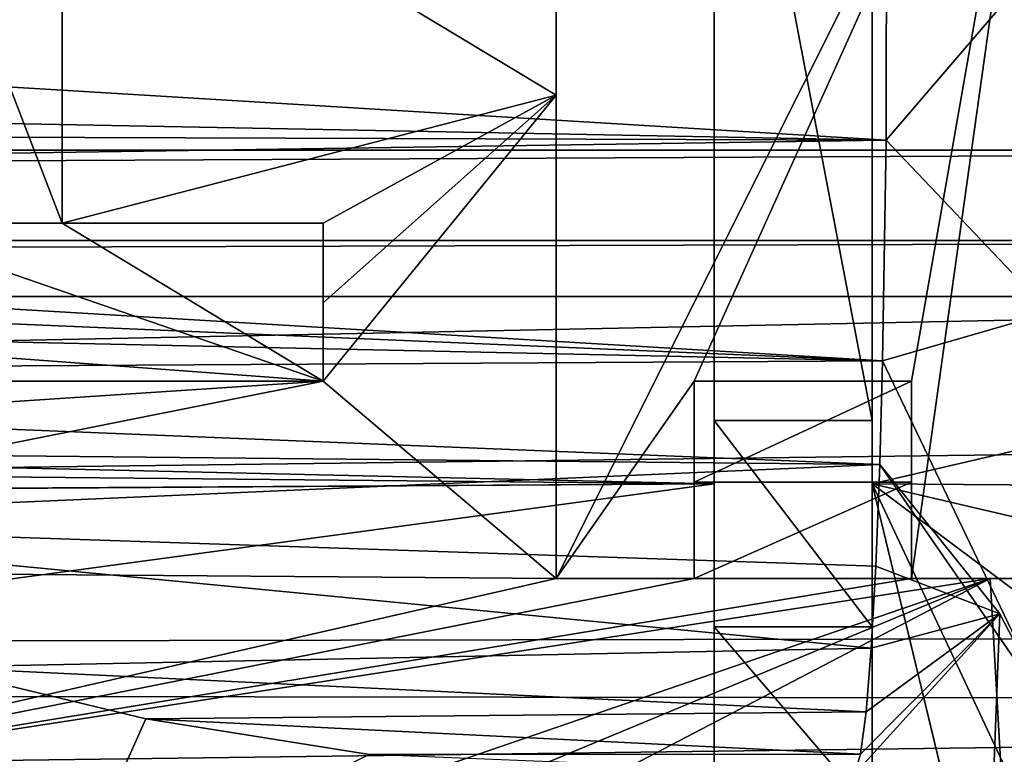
# Model space of a CAD drawing. Extents: x -65 to 446, y -88 to 1542.
# Tile 25 of 223: x 39.78 to 44.77, y -84.99 to -81.27. Entities that reach past the tile are written whole.
import ezdxf

# ---------------------------------------------------------------- set-up
doc = ezdxf.new("R2010")
doc.units = 0
doc.header["$LTSCALE"] = 74.25
for name, color, linetype in [('295', 7, 'CONTINUOUS'), ('313', 7, 'CONTINUOUS'), ('331', 7, 'CONTINUOUS'), ('339', 7, 'CONTINUOUS'), ('383', 7, 'CONTINUOUS'), ('401', 7, 'CONTINUOUS'), ('409', 7, 'CONTINUOUS'), ('421', 7, 'CONTINUOUS'), ('445', 7, 'CONTINUOUS'), ('462', 7, 'CONTINUOUS'), ('469', 7, 'CONTINUOUS'), ('498', 7, 'CONTINUOUS'), ('504', 7, 'CONTINUOUS'), ('576', 7, 'CONTINUOUS'), ('597', 7, 'CONTINUOUS'), ('609', 7, 'CONTINUOUS'), ('615', 7, 'CONTINUOUS'), ('708', 7, 'CONTINUOUS'), ('742', 7, 'CONTINUOUS'), ('752', 7, 'CONTINUOUS'), ('761', 7, 'CONTINUOUS'), ('778', 7, 'CONTINUOUS'), ('819', 7, 'CONTINUOUS'), ('847', 7, 'CONTINUOUS'), ('870', 7, 'CONTINUOUS'), ('888', 7, 'CONTINUOUS'), ('913', 7, 'CONTINUOUS'), ('927', 7, 'CONTINUOUS')]:
    doc.layers.add(name, color=color, linetype=linetype)

msp = doc.modelspace()

# ---------------------------------------------------------------- linework, layer by layer
at = {"layer": '295', "color": 7, "linetype": 'CONTINUOUS'}
for points in [[(44.3, -84.1, -3.2341), (44.3, -83.1, -3.3392), (44.3, -83.1, -7.6363), (44.3, -84.1, -3.2341)], [(44.3, -84.1, -3.2341), (44.3, -83.1, -7.6363), (44.3, -83.6111, -7.8449), (44.3, -84.1, -3.2341)], [(44.3, -84.1, -3.2341), (44.3, -83.6111, -7.8449), (44.3, -84.1, -8.0992), (44.3, -84.1, -3.2341)]]:
    msp.add_3dface(points, dxfattribs=at)
at = {"layer": '313', "color": 7, "linetype": 'CONTINUOUS'}
for points in [[(42.5, -84.1, -3.2341), (42.5, -79.1, -3.7596), (42.5, -81.6511, -7.6343), (42.5, -84.1, -3.2341)], [(42.5, -79.1, -3.7596), (42.5, -79.1, -7.9536), (42.5, -81.6511, -7.6343), (42.5, -79.1, -3.7596)], [(42.5, -84.1, -3.2341), (42.5, -81.6511, -7.6343), (42.5, -84.1, -8.4166), (42.5, -84.1, -3.2341)]]:
    msp.add_3dface(points, dxfattribs=at)
at = {"layer": '331', "color": 7, "linetype": 'CONTINUOUS'}
for points in [[(40, -82.3, -8.1713), (40, -80.145, -8.1265), (40, -79.7, -4), (40, -82.3, -8.1713)], [(40, -82.3, -4), (40, -82.3, -8.1713), (40, -79.7, -4), (40, -82.3, -4)]]:
    msp.add_3dface(points, dxfattribs=at)
at = {"layer": '339', "color": 7, "linetype": 'CONTINUOUS'}
for points in [[(42.5, -81.6511, -7.6343), (42.5, -79.1, -7.9536), (40, -80.145, -8.1265), (42.5, -81.6511, -7.6343)], [(40, -82.3, -8.1713), (42.5, -81.6511, -7.6343), (40, -80.145, -8.1265), (40, -82.3, -8.1713)], [(41.3208, -82.3, -7.9384), (42.5, -81.6511, -7.6343), (40, -82.3, -8.1713), (41.3208, -82.3, -7.9384)], [(42.5, -84.1, -8.4166), (42.5, -81.6511, -7.6343), (41.3208, -83.1, -8.1615), (42.5, -84.1, -8.4166)], [(41.3208, -83.1, -8.1615), (42.5, -81.6511, -7.6343), (41.3208, -82.7031, -8.0359), (41.3208, -83.1, -8.1615)], [(41.3208, -82.7031, -8.0359), (42.5, -81.6511, -7.6343), (41.3208, -82.3, -7.9384), (41.3208, -82.7031, -8.0359)], [(31.6687, -83.1, -9.8634), (33.8368, -83.5937, -9.6818), (41.3208, -83.1, -8.1615), (31.6687, -83.1, -9.8634)], [(33.8368, -83.5937, -9.6818), (36.5356, -84.0535, -9.4416), (41.3208, -83.1, -8.1615), (33.8368, -83.5937, -9.6818)], [(36.5356, -84.0535, -9.4416), (42.5, -84.1, -8.4166), (41.3208, -83.1, -8.1615), (36.5356, -84.0535, -9.4416)], [(43.2, -83.1, -7.8301), (43.2, -83.6111, -8.0389), (44.3, -83.1, -7.6363), (43.2, -83.1, -7.8301)], [(44.3, -83.1, -7.6363), (43.2, -83.6111, -8.0389), (44.3, -83.6111, -7.8449), (44.3, -83.1, -7.6363)], [(43.2, -83.6111, -8.0389), (43.2, -84.1, -8.2932), (44.3, -83.6111, -7.8449), (43.2, -83.6111, -8.0389)], [(44.3, -83.6111, -7.8449), (43.2, -84.1, -8.2932), (44.3, -84.1, -8.0992), (44.3, -83.6111, -7.8449)], [(36.5356, -84.0535, -9.4416), (37.8878, -85.1507, -10.0036), (42.5, -84.1, -8.4166), (36.5356, -84.0535, -9.4416)], [(37.8878, -85.1507, -10.0036), (39.3532, -85.9345, -10.6225), (44.6985, -84.1, -8.029), (37.8878, -85.1507, -10.0036)], [(37.8878, -85.1507, -10.0036), (44.6985, -84.1, -8.029), (44.3, -84.1, -8.0992), (37.8878, -85.1507, -10.0036)], [(42.5, -84.1, -8.4166), (37.8878, -85.1507, -10.0036), (43.2, -84.1, -8.2932), (42.5, -84.1, -8.4166)], [(43.2, -84.1, -8.2932), (37.8878, -85.1507, -10.0036), (44.3, -84.1, -8.0992), (43.2, -84.1, -8.2932)], [(44.6985, -84.1, -8.029), (39.3532, -85.9345, -10.6225), (40.2198, -85.9596, -10.5045), (44.6985, -84.1, -8.029)], [(41.0863, -85.9848, -10.3867), (44.6985, -84.1, -8.029), (40.2198, -85.9596, -10.5045), (41.0863, -85.9848, -10.3867)], [(44.822, -86.265, -10.1611), (44.6985, -84.1, -8.029), (41.0863, -85.9848, -10.3867), (44.822, -86.265, -10.1611)]]:
    msp.add_3dface(points, dxfattribs=at)
at = {"layer": '383', "color": 7, "linetype": 'CONTINUOUS'}
for points in [[(27.2264, -80.8501, -12.3405), (44.1728, -80.7036, -9.3642), (44.1708, -81.8797, -9.4217), (27.2264, -80.8501, -12.3405)], [(27.9472, -81.5726, -12.2336), (27.2264, -80.8501, -12.3405), (44.1708, -81.8797, -9.4217), (27.9472, -81.5726, -12.2336)], [(28.4473, -81.8273, -12.184), (27.9472, -81.5726, -12.2336), (44.1708, -81.8797, -9.4217), (28.4473, -81.8273, -12.184)], [(29.1322, -82.1018, -12.1241), (28.4473, -81.8273, -12.184), (44.1708, -81.8797, -9.4217), (29.1322, -82.1018, -12.1241)], [(29.1322, -82.1018, -12.1241), (44.1708, -81.8797, -9.4217), (44.1535, -82.9972, -9.8265), (29.1322, -82.1018, -12.1241)], [(30.0471, -82.398, -12.0517), (29.1322, -82.1018, -12.1241), (44.1535, -82.9972, -9.8265), (30.0471, -82.398, -12.0517)], [(31.25, -82.718, -11.965), (30.0471, -82.398, -12.0517), (44.1535, -82.9972, -9.8265), (31.25, -82.718, -11.965)], [(32.8188, -83.0624, -11.861), (31.25, -82.718, -11.965), (44.1535, -82.9972, -9.8265), (32.8188, -83.0624, -11.861)], [(32.8188, -83.0624, -11.861), (44.1535, -82.9972, -9.8265), (44.1389, -83.5228, -10.1677), (32.8188, -83.0624, -11.861)], [(34.8508, -83.4297, -11.7367), (32.8188, -83.0624, -11.861), (44.1389, -83.5228, -10.1677), (34.8508, -83.4297, -11.7367)], [(37.4708, -83.8138, -11.5877), (34.8508, -83.4297, -11.7367), (44.1389, -83.5228, -10.1677), (37.4708, -83.8138, -11.5877)], [(44.1189, -84.0374, -10.639), (37.4708, -83.8138, -11.5877), (44.1389, -83.5228, -10.1677), (44.1189, -84.0374, -10.639)], [(39.3373, -84.5484, -12.1703), (37.4708, -83.8138, -11.5877), (44.0956, -84.4531, -11.1771), (39.3373, -84.5484, -12.1703)], [(37.4708, -83.8138, -11.5877), (44.1189, -84.0374, -10.639), (44.0956, -84.4531, -11.1771), (37.4708, -83.8138, -11.5877)], [(39.3373, -84.5484, -12.1703), (44.0956, -84.4531, -11.1771), (44.0694, -84.7746, -11.7825), (39.3373, -84.5484, -12.1703)], [(40.4226, -84.8113, -12.5134), (39.3373, -84.5484, -12.1703), (44.0694, -84.7746, -11.7825), (40.4226, -84.8113, -12.5134)], [(40.4226, -84.8113, -12.5134), (44.0694, -84.7746, -11.7825), (44.0409, -84.9896, -12.4344), (40.4226, -84.8113, -12.5134)], [(41.5554, -84.9908, -12.8774), (40.4226, -84.8113, -12.5134), (44.0409, -84.9896, -12.4344), (41.5554, -84.9908, -12.8774)], [(44.0115, -85.0915, -13.1118), (41.5554, -84.9908, -12.8774), (44.0409, -84.9896, -12.4344), (44.0115, -85.0915, -13.1118)]]:
    msp.add_3dface(points, dxfattribs=at)
at = {"layer": '401', "color": 7, "linetype": 'CONTINUOUS'}
for points in [[(43.2, -83.1, -3.3392), (45, -79.1, -3.7596), (42.5, -84.1, -3.2341), (43.2, -83.1, -3.3392)], [(42.5, -84.1, -3.2341), (45, -79.1, -3.7596), (42.5, -79.1, -3.7596), (42.5, -84.1, -3.2341)], [(44.3, -83.1, -3.3392), (45, -79.1, -3.7596), (43.2, -83.1, -3.3392), (44.3, -83.1, -3.3392)], [(45, -84.1, -3.2341), (45, -79.1, -3.7596), (44.3, -84.1, -3.2341), (45, -84.1, -3.2341)], [(44.3, -84.1, -3.2341), (45, -79.1, -3.7596), (44.3, -83.1, -3.3392), (44.3, -84.1, -3.2341)], [(43.2, -84.1, -3.2341), (43.2, -83.1, -3.3392), (42.5, -84.1, -3.2341), (43.2, -84.1, -3.2341)]]:
    msp.add_3dface(points, dxfattribs=at)
at = {"layer": '409', "color": 7, "linetype": 'CONTINUOUS'}
for points in [[(41.3208, -83.1, -8.1615), (41.3208, -82.7031, -8.0359), (41.3208, -82.3, -4), (41.3208, -83.1, -8.1615)], [(41.3208, -83.1, -4), (41.3208, -83.1, -8.1615), (41.3208, -82.3, -4), (41.3208, -83.1, -4)], [(41.3208, -82.7031, -8.0359), (41.3208, -82.3, -7.9384), (41.3208, -82.3, -4), (41.3208, -82.7031, -8.0359)]]:
    msp.add_3dface(points, dxfattribs=at)
at = {"layer": '421', "color": 7, "linetype": 'CONTINUOUS'}
for points in [[(41.3208, -82.3, -7.9384), (40, -82.3, -8.1713), (40, -82.3, -4), (41.3208, -82.3, -7.9384)], [(41.3208, -82.3, -7.9384), (40, -82.3, -4), (41.3208, -82.3, -4), (41.3208, -82.3, -7.9384)]]:
    msp.add_3dface(points, dxfattribs=at)
at = {"layer": '445', "color": 7, "linetype": 'CONTINUOUS'}
msp.add_3dface([(44.822, -86.265, -10.1611), (45, -84.1, -7.9758), (44.6985, -84.1, -8.029), (44.822, -86.265, -10.1611)], dxfattribs=at)
at = {"layer": '462', "color": 7, "linetype": 'CONTINUOUS'}
for points in [[(44.1189, -84.0374, -10.639), (44.7476, -84.2788, -10.4159), (44.0956, -84.4531, -11.1771), (44.1189, -84.0374, -10.639)], [(44.7042, -85.3807, -13.0928), (44.0115, -85.0915, -13.1118), (44.7476, -84.2788, -10.4159), (44.7042, -85.3807, -13.0928)], [(44.7476, -84.2788, -10.4159), (44.0115, -85.0915, -13.1118), (44.0409, -84.9896, -12.4344), (44.7476, -84.2788, -10.4159)], [(44.0694, -84.7746, -11.7825), (44.7476, -84.2788, -10.4159), (44.0409, -84.9896, -12.4344), (44.0694, -84.7746, -11.7825)], [(44.0956, -84.4531, -11.1771), (44.7476, -84.2788, -10.4159), (44.0694, -84.7746, -11.7825), (44.0956, -84.4531, -11.1771)], [(45, -84.7665, -9.9651), (44.7042, -85.3807, -13.0928), (44.7476, -84.2788, -10.4159), (45, -84.7665, -9.9651)], [(44.7042, -85.3807, -13.0928), (45, -84.7665, -9.9651), (45, -85.6929, -11.393), (44.7042, -85.3807, -13.0928)]]:
    msp.add_3dface(points, dxfattribs=at)
at = {"layer": '469', "color": 7, "linetype": 'CONTINUOUS'}
for points in [[(40.0047, -85.748, -13.0785), (38.5261, -85.2832, -12.444), (39.3373, -84.5484, -12.1703), (40.0047, -85.748, -13.0785)], [(40.4226, -84.8113, -12.5134), (40.0047, -85.748, -13.0785), (39.3373, -84.5484, -12.1703), (40.4226, -84.8113, -12.5134)], [(41.5554, -84.9908, -12.8774), (40.0047, -85.748, -13.0785), (40.4226, -84.8113, -12.5134), (41.5554, -84.9908, -12.8774)]]:
    msp.add_3dface(points, dxfattribs=at)
at = {"layer": '498', "color": 7, "linetype": 'CONTINUOUS'}
for points in [[(43.2, -83.1, -3.3392), (43.2, -84.1, -3.2341), (43.2, -84.1, -8.2932), (43.2, -83.1, -3.3392)], [(43.2, -83.1, -3.3392), (43.2, -84.1, -8.2932), (43.2, -83.6111, -8.0389), (43.2, -83.1, -3.3392)], [(43.2, -83.1, -3.3392), (43.2, -83.6111, -8.0389), (43.2, -83.1, -7.8301), (43.2, -83.1, -3.3392)]]:
    msp.add_3dface(points, dxfattribs=at)
at = {"layer": '504', "color": 7, "linetype": 'CONTINUOUS'}
for points in [[(31.6687, -83.1, -9.8634), (41.3208, -83.1, -8.1615), (30.5, -83.1, -4), (31.6687, -83.1, -9.8634)], [(30.5, -83.1, -4), (41.3208, -83.1, -8.1615), (41.3208, -83.1, -4), (30.5, -83.1, -4)]]:
    msp.add_3dface(points, dxfattribs=at)
at = {"layer": '576', "color": 7, "linetype": 'CONTINUOUS'}
for points in [[(43.2, -84.1, -3.2341), (42.5, -84.1, -3.2341), (42.5, -84.1, -8.4166), (43.2, -84.1, -3.2341)], [(43.2, -84.1, -3.2341), (42.5, -84.1, -8.4166), (43.2, -84.1, -8.2932), (43.2, -84.1, -3.2341)]]:
    msp.add_3dface(points, dxfattribs=at)
at = {"layer": '597', "color": 7, "linetype": 'CONTINUOUS'}
for points in [[(45, -84.1, -3.2341), (44.3, -84.1, -3.2341), (44.3, -84.1, -8.0992), (45, -84.1, -3.2341)], [(44.3, -84.1, -8.0992), (44.6985, -84.1, -8.029), (45, -84.1, -3.2341), (44.3, -84.1, -8.0992)], [(45, -84.1, -7.9758), (45, -84.1, -3.2341), (44.6985, -84.1, -8.029), (45, -84.1, -7.9758)]]:
    msp.add_3dface(points, dxfattribs=at)
at = {"layer": '609', "color": 7, "linetype": 'CONTINUOUS'}
for points in [[(44.1708, -81.8797, -9.4217), (44.1728, -80.7036, -9.3642), (45, -80.9119, -8.3635), (44.1708, -81.8797, -9.4217)], [(45, -82.7525, -8.6416), (44.1708, -81.8797, -9.4217), (45, -80.9119, -8.3635), (45, -82.7525, -8.6416)], [(44.1535, -82.9972, -9.8265), (44.1708, -81.8797, -9.4217), (45, -82.7525, -8.6416), (44.1535, -82.9972, -9.8265)], [(45, -84.7665, -9.9651), (44.1535, -82.9972, -9.8265), (45, -82.7525, -8.6416), (45, -84.7665, -9.9651)], [(44.1535, -82.9972, -9.8265), (45, -84.7665, -9.9651), (44.1389, -83.5228, -10.1677), (44.1535, -82.9972, -9.8265)], [(44.7476, -84.2788, -10.4159), (44.1189, -84.0374, -10.639), (44.1389, -83.5228, -10.1677), (44.7476, -84.2788, -10.4159)], [(45, -84.7665, -9.9651), (44.7476, -84.2788, -10.4159), (44.1389, -83.5228, -10.1677), (45, -84.7665, -9.9651)]]:
    msp.add_3dface(points, dxfattribs=at)
at = {"layer": '615', "color": 7, "linetype": 'CONTINUOUS'}
for points in [[(39, -79.7, -4), (39, -82.3, -4), (40, -82.3, -4), (39, -79.7, -4)], [(39, -79.7, -4), (40, -82.3, -4), (40, -79.7, -4), (39, -79.7, -4)], [(30.5, -83.1, -4), (41.3208, -83.1, -4), (30.5, -82.3, -4), (30.5, -83.1, -4)], [(30.5, -82.3, -4), (41.3208, -83.1, -4), (39, -82.3, -4), (30.5, -82.3, -4)], [(39, -82.3, -4), (41.3208, -83.1, -4), (40, -82.3, -4), (39, -82.3, -4)], [(40, -82.3, -4), (41.3208, -83.1, -4), (41.3208, -82.3, -4), (40, -82.3, -4)]]:
    msp.add_3dface(points, dxfattribs=at)
at = {"layer": '708', "color": 7, "linetype": 'CONTINUOUS'}
for points in [[(44.3, -83.1, -3.3392), (43.2, -83.1, -3.3392), (43.2, -83.1, -7.8301), (44.3, -83.1, -3.3392)], [(44.3, -83.1, -3.3392), (43.2, -83.1, -7.8301), (44.3, -83.1, -7.6363), (44.3, -83.1, -3.3392)]]:
    msp.add_3dface(points, dxfattribs=at)
at = {"layer": '742', "color": 7, "linetype": 'CONTINUOUS'}
for points in [[(44.1, -80.3537, 19.6422), (44.1, -83.6194, 5.6881), (44.1, -78.8, 19.4789), (44.1, -80.3537, 19.6422)], [(44.1, -78.8, 19.4789), (44.1, -83.6194, 5.6881), (44.1, -83.3, -1.5), (44.1, -78.8, 19.4789)], [(44.1, -78.8, -1.5), (44.1, -78.8, 19.4789), (44.1, -83.3, -1.5), (44.1, -78.8, -1.5)], [(44.1, -85.2794, -8.5466), (44.1, -84.3439, -7.8858), (44.1, -83.3, -1.5), (44.1, -85.2794, -8.5466)], [(44.1, -83.6194, 5.6881), (44.1, -85.2794, -8.5466), (44.1, -83.3, -1.5), (44.1, -83.6194, 5.6881)], [(44.1, -84.3439, -7.8858), (44.1, -83.3, -7.4147), (44.1, -83.3, -1.5), (44.1, -84.3439, -7.8858)]]:
    msp.add_3dface(points, dxfattribs=at)
at = {"layer": '752', "color": 7, "linetype": 'CONTINUOUS'}
for points in [[(-42.5, -80.3536, 19.6428), (43.3, -80.3537, 19.6422), (-42.5, -81.6759, 14.8064), (-42.5, -80.3536, 19.6428)], [(43.3, -80.3537, 19.6422), (43.3, -83.6194, 5.6881), (-42.5, -81.6759, 14.8064), (43.3, -80.3537, 19.6422)], [(-42.5, -81.6759, 14.8064), (43.3, -83.6194, 5.6881), (-42.5, -82.8047, 9.9219), (-42.5, -81.6759, 14.8064)], [(-42.5, -82.8047, 9.9219), (43.3, -83.6194, 5.6881), (-4.7025, -83.9318, 3.8174), (-42.5, -82.8047, 9.9219)], [(-4.7025, -83.9318, 3.8174), (43.3, -83.6194, 5.6881), (32.8954, -85.028, -5.1043), (-4.7025, -83.9318, 3.8174)], [(43.3, -83.6194, 5.6881), (43.3, -85.2794, -8.5466), (32.8954, -85.028, -5.1043), (43.3, -83.6194, 5.6881)]]:
    msp.add_3dface(points, dxfattribs=at)
at = {"layer": '761', "color": 7, "linetype": 'CONTINUOUS'}
for points in [[(43.3, -79.1, -1.5), (44.1, -78.8, -1.5), (44.1, -83.3, -1.5), (43.3, -79.1, -1.5)], [(43.3, -83.3, -1.5), (43.3, -79.1, -1.5), (44.1, -83.3, -1.5), (43.3, -83.3, -1.5)]]:
    msp.add_3dface(points, dxfattribs=at)
at = {"layer": '778', "color": 7, "linetype": 'CONTINUOUS'}
for points in [[(50.6573, -81.9304, 22.8245), (50.2327, -22.041, 16.5298), (30.5595, -64.2624, 20.9675), (50.6573, -81.9304, 22.8245)], [(29.3845, -68.2577, 21.3874), (50.6573, -81.9304, 22.8245), (30.5595, -64.2624, 20.9675), (29.3845, -68.2577, 21.3874)], [(25.6109, -69.9774, 21.5682), (50.6573, -81.9304, 22.8245), (29.3845, -68.2577, 21.3874), (25.6109, -69.9774, 21.5682)], [(-42.5, -81.9304, 22.8245), (50.6573, -81.9304, 22.8245), (25.6109, -69.9774, 21.5682), (-42.5, -81.9304, 22.8245)]]:
    msp.add_3dface(points, dxfattribs=at)
at = {"layer": '819', "color": 7, "linetype": 'CONTINUOUS'}
for points in [[(50.6573, -81.9304, 22.8245), (-42.5, -81.9304, 22.8245), (-42.5, -82.3879, 22.7133), (50.6573, -81.9304, 22.8245)], [(50.6573, -81.9304, 22.8245), (-42.5, -82.3879, 22.7133), (50.6573, -82.3884, 22.713), (50.6573, -81.9304, 22.8245)], [(-42.5, -82.3879, 22.7133), (-42.5, -82.6719, 22.3363), (50.6573, -82.3884, 22.713), (-42.5, -82.3879, 22.7133)], [(-42.5, -82.6719, 22.3363), (50.6573, -82.6719, 22.3363), (50.6573, -82.3884, 22.713), (-42.5, -82.6719, 22.3363)]]:
    msp.add_3dface(points, dxfattribs=at)
at = {"layer": '847', "color": 7, "linetype": 'CONTINUOUS'}
for points in [[(-42.5, -82.6719, 22.3363), (-42.5, -84.5722, 15.5903), (50.6573, -82.6719, 22.3363), (-42.5, -82.6719, 22.3363)], [(50.6573, -82.6719, 22.3363), (-42.5, -84.5722, 15.5903), (57.0877, -83.3184, 20.194), (50.6573, -82.6719, 22.3363)], [(57.0877, -83.3184, 20.194), (-42.5, -84.5722, 15.5903), (60.9604, -84.3755, 16.3591), (57.0877, -83.3184, 20.194)], [(60.9604, -84.3755, 16.3591), (-42.5, -84.5722, 15.5903), (61.8378, -84.7304, 14.9571), (60.9604, -84.3755, 16.3591)], [(-42.5, -84.5722, 15.5903), (-42.5, -86.1033, 8.751), (61.8378, -84.7304, 14.9571), (-42.5, -84.5722, 15.5903)], [(61.8378, -84.7304, 14.9571), (-42.5, -86.1033, 8.751), (64.4766, -86.2943, 7.7531), (61.8378, -84.7304, 14.9571)]]:
    msp.add_3dface(points, dxfattribs=at)
at = {"layer": '870', "color": 7, "linetype": 'CONTINUOUS'}
for points in [[(43.3, -84.3439, -7.8858), (43.3, -83.3, -7.4147), (44.1, -84.3439, -7.8858), (43.3, -84.3439, -7.8858)], [(44.1, -84.3439, -7.8858), (43.3, -83.3, -7.4147), (44.1, -83.3, -7.4147), (44.1, -84.3439, -7.8858)], [(43.3, -85.2794, -8.5466), (43.3, -84.3439, -7.8858), (44.1, -85.2794, -8.5466), (43.3, -85.2794, -8.5466)], [(44.1, -85.2794, -8.5466), (43.3, -84.3439, -7.8858), (44.1, -84.3439, -7.8858), (44.1, -85.2794, -8.5466)]]:
    msp.add_3dface(points, dxfattribs=at)
at = {"layer": '888', "color": 7, "linetype": 'CONTINUOUS'}
for points in [[(43.3, -83.6194, 5.6881), (43.3, -80.3537, 19.6422), (43.3, -79.1, 19.5104), (43.3, -83.6194, 5.6881)], [(43.3, -83.3, -1.5), (43.3, -83.6194, 5.6881), (43.3, -79.1, -1.5), (43.3, -83.3, -1.5)], [(43.3, -79.1, -1.5), (43.3, -83.6194, 5.6881), (43.3, -79.1, 19.5104), (43.3, -79.1, -1.5)], [(43.3, -83.3, -7.4147), (43.3, -83.6194, 5.6881), (43.3, -83.3, -1.5), (43.3, -83.3, -7.4147)], [(43.3, -83.6194, 5.6881), (43.3, -83.3, -7.4147), (43.3, -84.3439, -7.8858), (43.3, -83.6194, 5.6881)], [(43.3, -85.2794, -8.5466), (43.3, -83.6194, 5.6881), (43.3, -84.3439, -7.8858), (43.3, -85.2794, -8.5466)]]:
    msp.add_3dface(points, dxfattribs=at)
at = {"layer": '913', "color": 7, "linetype": 'CONTINUOUS'}
for points in [[(43.3, -83.3, -7.4147), (43.3, -83.3, -1.5), (44.1, -83.3, -7.4147), (43.3, -83.3, -7.4147)], [(44.1, -83.3, -7.4147), (43.3, -83.3, -1.5), (44.1, -83.3, -1.5), (44.1, -83.3, -7.4147)]]:
    msp.add_3dface(points, dxfattribs=at)
at = {"layer": '927', "color": 7, "linetype": 'CONTINUOUS'}
for points in [[(44.1, -80.3537, 19.6422), (55.9, -80.8773, 17.8165), (44.1, -83.6194, 5.6881), (44.1, -80.3537, 19.6422)], [(55.9, -80.8773, 17.8165), (55.9, -83.7065, 5.1836), (44.1, -83.6194, 5.6881), (55.9, -80.8773, 17.8165)], [(44.5, -85.2794, -8.5466), (44.1, -85.2794, -8.5466), (44.1, -83.6194, 5.6881), (44.5, -85.2794, -8.5466)], [(44.5, -85.2784, -8.5296), (44.5, -85.2794, -8.5466), (44.1, -83.6194, 5.6881), (44.5, -85.2784, -8.5296)], [(44.8226, -85.162, -6.7771), (44.5, -85.2784, -8.5296), (44.1, -83.6194, 5.6881), (44.8226, -85.162, -6.7771)], [(49.5, -84.8833, -3.5494), (45.9678, -85.0194, -5.0051), (44.1, -83.6194, 5.6881), (49.5, -84.8833, -3.5494)], [(55.9, -83.7065, 5.1836), (49.5, -84.8833, -3.5494), (44.1, -83.6194, 5.6881), (55.9, -83.7065, 5.1836)], [(45.9678, -85.0194, -5.0051), (44.8226, -85.162, -6.7771), (44.1, -83.6194, 5.6881), (45.9678, -85.0194, -5.0051)]]:
    msp.add_3dface(points, dxfattribs=at)

doc.saveas('drawing.dxf')
